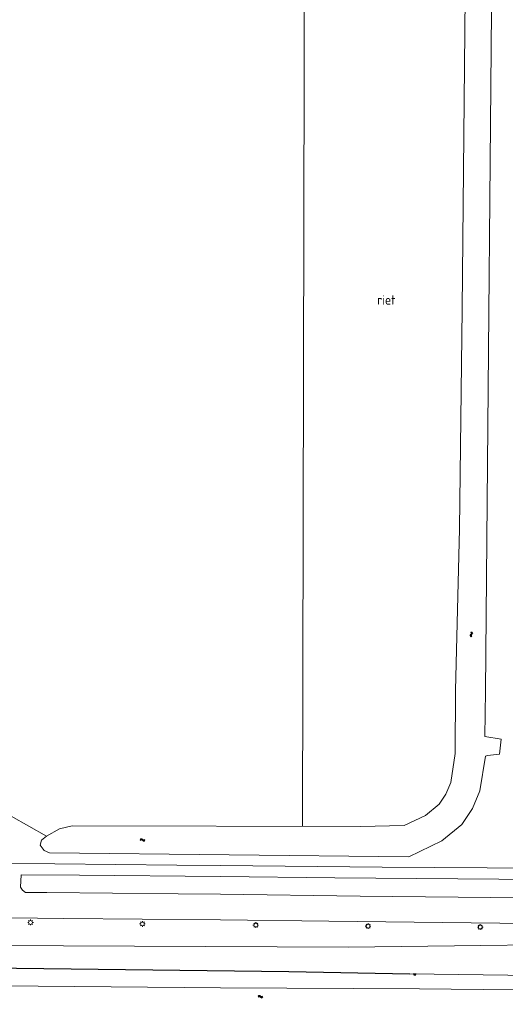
# Model space of a CAD drawing. Extents: x 168769 to 512904, y 516715 to 1559940.
# Tile 207 of 256: x 170947 to 171076, y 518947 to 519208. Entities that reach past the tile are written whole.
import ezdxf

# ---------------------------------------------------------------- set-up
doc = ezdxf.new("R2010")
doc.units = 0
doc.header["$MEASUREMENT"] = 0
doc.layers.get('0').update_dxf_attribs({"linetype": 'CONTINUOUS'})
for name, color, linetype, lineweight in [('Q07_KADEMUUR', 7, 'CONTINUOUS', 0), ('Q21_LANTAARNPAAL', 7, 'CONTINUOUS', 18), ('T02_RASTER', 34, 'CONTINUOUS', 0), ('T09_INSTEEKSLOOT', 72, 'CONTINUOUS', 0), ('T51_CULTUURSCHEIDING', 3, 'CONTINUOUS', 0), ('V00_kant_verharding', 252, 'CONTINUOUS', 0), ('W00_KANT_WATER', 140, 'CONTINUOUS', 0)]:
    doc.layers.add(name, color=color, linetype=linetype, lineweight=lineweight)
for name, color, linetype in [('S04_Talud', 7, 'CONTINUOUS'), ('S05_Water', 132, 'CONTINUOUS'), ('T20_TALUD', 34, 'CONTINUOUS'), ('Z05_Cultuuraanduiding', 3, 'CONTINUOUS')]:
    doc.layers.add(name, color=color, linetype=linetype)
doc.styles.add('ISOCP', font='isocp.shx', dxfattribs={"height": 1.8})

# ---------------------------------------------------------------- blocks, each defined once
blk = doc.blocks.new('Q21')
at = {"color": 0}
for points in [[(-1.5, 0), (-1, 0)], [(-1.06, 1.06), (-0.71, 0.71)], [(0, 1.5), (0, 1)], [(1.06, 1.06), (0.71, 0.71)], [(1.5, 0), (1, 0)], [(-1.06, -1.06), (-0.71, -0.71)], [(0, -1.5), (0, -1)], [(1.06, -1.06), (0.71, -0.71)]]:
    blk.add_lwpolyline(points, dxfattribs=at)
blk.add_circle((0, 0), 1, dxfattribs=at)
blk = doc.blocks.new('S05')
at = {"color": 0}
for p, q in [((0.08, 0.3), (0.38, 0.59)), ((0.11, -0.19), (0.41, 0.09)), ((0.38, 0.59), (0.68, 0.71)), ((0.41, 0.09), (0.71, 0.21)), ((0.68, 0.71), (1.01, 0.62)), ((0.71, 0.21), (1.02, 0.12)), ((1.01, 0.62), (1.33, 0.37)), ((1.02, 0.12), (1.36, -0.12)), ((1.33, 0.37), (1.66, 0.13)), ((1.66, 0.13), (1.97, 0.04)), ((1.97, 0.04), (2.28, 0.16)), ((2.28, 0.16), (2.58, 0.44)), ((1.36, -0.12), (1.68, -0.37)), ((1.68, -0.37), (2, -0.46)), ((2, -0.46), (2.31, -0.33)), ((2.31, -0.33), (2.61, -0.05))]:
    blk.add_line(p, q, dxfattribs=at)
blk = doc.blocks.new('S04')
at = {"color": 0}
for p, q in [((0, 0.5), (0.5, 0.5)), ((0, 0.25), (1, 0.25)), ((0, 0), (0.5, 0)), ((0, -0.25), (1, -0.25)), ((0, -0.5), (0.5, -0.5))]:
    blk.add_line(p, q, dxfattribs=at)

msp = doc.modelspace()

# ---------------------------------------------------------------- linework, layer by layer
at = {"layer": 'Q07_KADEMUUR'}
msp.add_lwpolyline([(170411.93, 518956.63), (170699.93, 518954.17), (170806.28, 518953.03), (171000, 518951.23), (171052.86, 518950.97)], dxfattribs=at)
at = {"layer": 'T02_RASTER'}
msp.add_lwpolyline([(170944.45, 518996.81), (170953.8, 518991.53)], dxfattribs=at)
at = {"layer": 'T09_INSTEEKSLOOT'}
for points in [[(171065.44, 519260.25), (171064.13, 519131.24), (171063.48, 519073.04), (171062.39, 519030.14)], [(171070.39, 519029.97), (171072.4, 519260.58)], [(171062.39, 519030.14), (171062.32, 519013.44), (171061.11, 519005.71), (171059.84, 519002.61), (171058.07, 519000), (171054.41, 518997.02), (171048.74, 518994.3)], [(171050.03, 518986.04), (171058.73, 518990.22), (171064.08, 518994.58), (171066.93, 518998.83), (171068.86, 519003.54), (171070.35, 519012.72), (171070.88, 519012.92), (171074.08, 519013.25), (171074.47, 519017.23), (171070.14, 519017.95), (171070.39, 519029.97)], [(171050.03, 518986.04), (170954.6, 518987.07), (170953.23, 518987.71), (170952.18, 518989.1), (170952.56, 518990.43), (170953.8, 518991.53), (170957.31, 518993.45), (170960.67, 518994.26), (171037.16, 518994.04), (171048.74, 518994.3)], [(171050.31, 518954.97), (171173.7, 518953.31), (171393.31, 518950.69), (171485.54, 518949.74)]]:
    msp.add_lwpolyline(points, dxfattribs=at)
at = {"layer": 'T20_TALUD'}
msp.add_lwpolyline([(170411.99, 518966.45), (170442.19, 518965.41), (170483.59, 518963.42), (170522.6, 518962.48), (170570.11, 518961.79), (170623.56, 518960.02), (170680.31, 518959.31), (170817.84, 518958.1), (170861.96, 518957.02), (170931.41, 518956.62), (171018.15, 518955.56), (171050.31, 518954.97)], dxfattribs=at)
at = {"layer": 'T51_CULTUURSCHEIDING'}
for points in [[(171021.78, 518994.09), (171022.32, 519235.23)], [(171033.98, 518962.06), (170901.43, 518962.64), (170833.15, 518963.56), (170759.76, 518962.38), (170754.37, 518967.37), (170659.01, 518967.38), (170542.48, 518969.7), (170492.14, 518969.01), (170443.92, 518971.47), (170402.59, 518970.56), (170376.44, 518967.94), (170367.33, 518966.41), (170367.45, 518964.77), (170369.23, 518961.19), (170409.47, 518961.62)], [(171033.98, 518962.06), (171118.32, 518963.11)]]:
    msp.add_lwpolyline(points, dxfattribs=at)
at = {"layer": 'V00_kant_verharding'}
for points in [[(170900.05, 518984.73), (170939.74, 518984.34), (170988.46, 518983.81), (171000, 518983.7), (171042.9, 518983.27)], [(171042.9, 518983.27), (171084.71, 518982.97)], [(171030.4, 518980.45), (171000, 518980.77), (170962.57, 518981.17), (170947.08, 518981.25), (170946.96, 518977.96), (170947.49, 518977.16), (170948.29, 518976.58), (170953.94, 518976.53), (170988.76, 518976.24), (171000, 518976.1), (171037.05, 518975.62)], [(171030.4, 518980.45), (171084.77, 518980)], [(171037.05, 518975.62), (171392.04, 518971.93), (171404.59, 518971.77)], [(171028.79, 518968.99), (171000, 518969.28), (170958.43, 518969.7), (170888.12, 518970.5), (170823.38, 518971.21), (170752.62, 518971.94), (170696.87, 518972.51), (170658.21, 518972.83), (170612.43, 518973.41)], [(171028.79, 518968.99), (171172.36, 518967.29), (171391.87, 518964.83), (171404.4, 518964.71)]]:
    msp.add_lwpolyline(points, dxfattribs=at)
at = {"layer": 'W00_KANT_WATER'}
msp.add_lwpolyline([(171052.86, 518950.97), (171145.7, 518950), (171255, 518949.2), (171407, 518947.8), (171452.6, 518947.2), (171495.2, 518946.9)], dxfattribs=at)

# ---------------------------------------------------------------- block references
at = {"layer": 'Q21_LANTAARNPAAL', "xscale": 0.5, "yscale": 0.5}
for p in [(170949.61, 518968.61), (170979.3, 518968.22), (171009.39, 518967.92), (171039.18, 518967.63), (171068.97, 518967.4)]:
    msp.add_blockref('Q21', p, dxfattribs=at)
at = {"layer": 'S04_Talud', "xscale": 0.5, "yscale": 0.5, "rotation": 270.6447448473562}
msp.add_blockref('S04', (171051.52, 518955.04), dxfattribs=at)
at = {"layer": 'S05_Water'}
for p, xscale, yscale, rotation in [((171066.51, 519045.7), 0.4999999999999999, 0.4999999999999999, 269.1979114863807), ((170978.67, 518990.47), 0.5, 0.5, 359.5225462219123), ((171009.96, 518948.91), 0.5, 0.5, 357.9559548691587)]:
    msp.add_blockref('S05', p, dxfattribs=dict(at, xscale=xscale, yscale=yscale, rotation=rotation))

# ---------------------------------------------------------------- texts
at = {"layer": 'Z05_Cultuuraanduiding', "style": 'ISOCP'}
msp.add_text('riet', height=2.5, dxfattribs=at).set_placement((171041.62, 519132.48))

doc.saveas('drawing.dxf')
